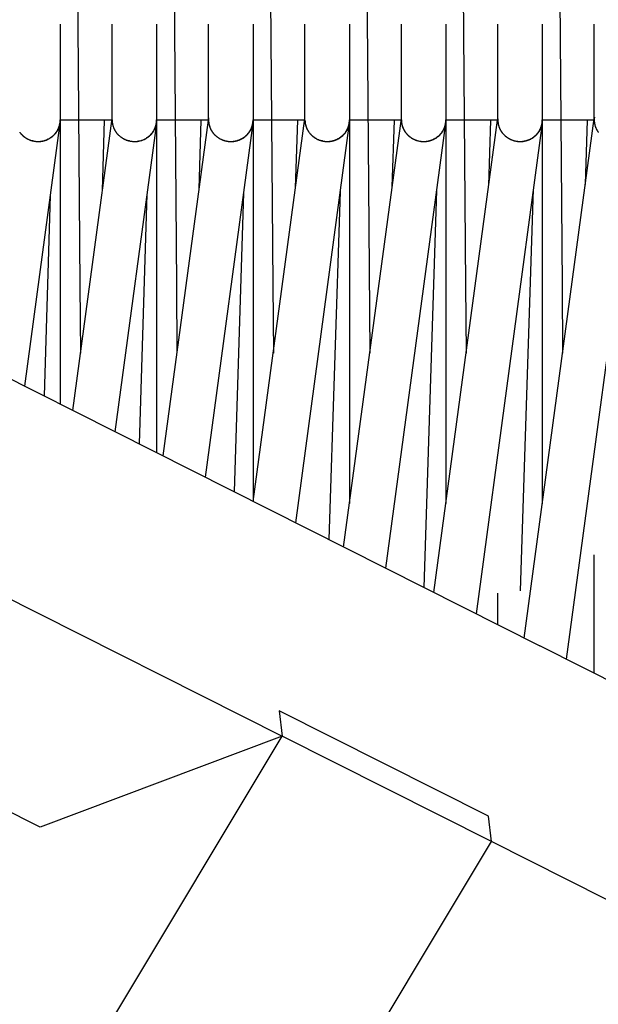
# Model space of a CAD drawing. Header units: millimetres. Extents: x 5000 to 6892, y 0 to 1693.
# Tile 24 of 49: x 5201 to 5279, y 1213 to 1346. Entities that reach past the tile are written whole.
import ezdxf

# ---------------------------------------------------------------- set-up
doc = ezdxf.new("R2010")
doc.units = ezdxf.units.MM
doc.layers.add('Make2D$Sichtbar$Kurven', color=18, linetype='Continuous', true_color=0x000000)

msp = doc.modelspace()

# ---------------------------------------------------------------- linework, layer by layer
at = {"layer": 'Make2D$Sichtbar$Kurven', "color": 18, "lineweight": -3, "true_color": 0x000000}
for points in [[(5206.81, 1654.24), (5209.47, 1310.12)], [(5219.81, 1654.24), (5222.47, 1310.12)], [(5245.86, 1640.09), (5248.55, 1301)], [(5258.9, 1632.44), (5261.47, 1310.12)], [(5271.9, 1632.1), (5274.47, 1310.12)], [(5232.96, 1620.56), (5235.47, 1310.12)], [(5206.81, 1345.33), (5206.81, 1342.94)], [(5213.81, 1342.94), (5213.81, 1345.33)], [(5219.81, 1345.33), (5219.81, 1342.93)], [(5226.81, 1342.94), (5226.81, 1345.33)], [(5232.81, 1345.33), (5232.81, 1342.93)], [(5239.81, 1332.45), (5239.81, 1345.33)], [(5245.81, 1345.33), (5245.81, 1332.45)], [(5252.81, 1342.93), (5252.81, 1345.33)], [(5258.81, 1345.33), (5258.81, 1342.94)], [(5265.81, 1342.93), (5265.81, 1345.33)], [(5271.81, 1345.33), (5271.81, 1342.94)], [(5278.81, 1342.93), (5278.81, 1345.33)], [(5206.81, 1342.94), (5206.81, 1332.47)], [(5206.81, 1342.94), (5206.81, 1332.45)], [(5213.81, 1332.45), (5213.81, 1342.94)], [(5219.81, 1342.93), (5219.81, 1332.45)], [(5226.81, 1332.46), (5226.81, 1342.94)], [(5232.81, 1342.93), (5232.81, 1332.45)], [(5252.81, 1332.45), (5252.81, 1342.93)], [(5258.81, 1342.94), (5258.81, 1332.45)], [(5265.81, 1332.45), (5265.81, 1342.93)], [(5271.81, 1342.94), (5271.81, 1332.51)], [(5271.81, 1342.94), (5271.81, 1332.46)], [(5278.81, 1332.45), (5278.81, 1342.93)], [(5278.84, 1332.79), (5278.83, 1332.73), (5278.82, 1332.67)], [(5206.78, 1331.99), (5202, 1296.55)], [(5205.86, 1330.33), (5205.92, 1330.38), (5205.98, 1330.44), (5206.03, 1330.49), (5206.09, 1330.55), (5206.14, 1330.61), (5206.19, 1330.67), (5206.23, 1330.73), (5206.28, 1330.79), (5206.32, 1330.85), (5206.36, 1330.92), (5206.4, 1330.98), (5206.44, 1331.05), (5206.48, 1331.11), (5206.51, 1331.18), (5206.54, 1331.24), (5206.57, 1331.31), (5206.6, 1331.38), (5206.63, 1331.45), (5206.65, 1331.52), (5206.68, 1331.59), (5206.7, 1331.66), (5206.72, 1331.73), (5206.74, 1331.8), (5206.75, 1331.87), (5206.77, 1331.94), (5206.78, 1332.02), (5206.79, 1332.09), (5206.8, 1332.16), (5206.8, 1332.23), (5206.81, 1332.31), (5206.81, 1332.38), (5206.81, 1332.45)], [(5205.86, 1330.28), (5205.91, 1330.32), (5205.96, 1330.37), (5206, 1330.41), (5206.05, 1330.46), (5206.09, 1330.51), (5206.13, 1330.56), (5206.18, 1330.6), (5206.21, 1330.65), (5206.25, 1330.7), (5206.29, 1330.75), (5206.33, 1330.81), (5206.36, 1330.86), (5206.39, 1330.91), (5206.43, 1330.96), (5206.46, 1331.02), (5206.49, 1331.07), (5206.51, 1331.12), (5206.54, 1331.18), (5206.57, 1331.23), (5206.59, 1331.29), (5206.61, 1331.35), (5206.64, 1331.4), (5206.66, 1331.46), (5206.68, 1331.52), (5206.69, 1331.58), (5206.71, 1331.63), (5206.72, 1331.69), (5206.74, 1331.75), (5206.75, 1331.81), (5206.76, 1331.87), (5206.77, 1331.93), (5206.78, 1331.99)], [(5206.78, 1331.99), (5206.79, 1332.03)], [(5206.81, 1332.45), (5206.81, 1332.34), (5206.81, 1332.26), (5206.8, 1332.18), (5206.8, 1332.11), (5206.79, 1332.03)], [(5206.81, 1332.45), (5206.81, 1332.45)], [(5206.81, 1332.45), (5206.81, 1294.12)], [(5213.81, 1332.42), (5206.81, 1332.42)], [(5208.51, 1293.27), (5213.81, 1332.62)], [(5212.51, 1322.94), (5212.8, 1332.42)], [(5213.81, 1332.45), (5213.81, 1332.38), (5213.82, 1332.3), (5213.82, 1332.22), (5213.83, 1332.14), (5213.84, 1332.07), (5213.85, 1331.99), (5213.86, 1331.91), (5213.88, 1331.84), (5213.9, 1331.76), (5213.92, 1331.68), (5213.94, 1331.61), (5213.96, 1331.53), (5213.99, 1331.46), (5214.02, 1331.39), (5214.05, 1331.31), (5214.08, 1331.24), (5214.12, 1331.17), (5214.15, 1331.1), (5214.19, 1331.03), (5214.23, 1330.96), (5214.28, 1330.89), (5214.32, 1330.83), (5214.37, 1330.76), (5214.42, 1330.7), (5214.47, 1330.63), (5214.52, 1330.57), (5214.57, 1330.51), (5214.63, 1330.45), (5214.69, 1330.39), (5214.75, 1330.33), (5214.81, 1330.28), (5214.88, 1330.22)], [(5213.81, 1332.35), (5213.81, 1332.45)], [(5213.81, 1332.35), (5213.81, 1332.3), (5213.82, 1332.24), (5213.82, 1332.19), (5213.83, 1332.14), (5213.83, 1332.09), (5213.84, 1332.04), (5213.85, 1331.99), (5213.85, 1331.94), (5213.86, 1331.89), (5213.88, 1331.83), (5213.89, 1331.78), (5213.9, 1331.73), (5213.91, 1331.68), (5213.93, 1331.63), (5213.94, 1331.58), (5213.96, 1331.53), (5213.98, 1331.48), (5213.99, 1331.43), (5214.01, 1331.39), (5214.03, 1331.34), (5214.06, 1331.29), (5214.08, 1331.24), (5214.1, 1331.19), (5214.12, 1331.15), (5214.15, 1331.1), (5214.18, 1331.05), (5214.2, 1331.01), (5214.23, 1330.96), (5214.26, 1330.91), (5214.29, 1330.87), (5214.32, 1330.83), (5214.35, 1330.78)], [(5219.78, 1331.98), (5214.18, 1290.41)], [(5219.11, 1330.53), (5219.15, 1330.57), (5219.18, 1330.62), (5219.22, 1330.66), (5219.25, 1330.7), (5219.28, 1330.74), (5219.31, 1330.78), (5219.34, 1330.83), (5219.37, 1330.87), (5219.4, 1330.91), (5219.42, 1330.96), (5219.45, 1331), (5219.47, 1331.04), (5219.5, 1331.09), (5219.52, 1331.13), (5219.54, 1331.18), (5219.56, 1331.23), (5219.58, 1331.27), (5219.6, 1331.32), (5219.62, 1331.36), (5219.64, 1331.41), (5219.66, 1331.46), (5219.67, 1331.5), (5219.69, 1331.55), (5219.7, 1331.6), (5219.71, 1331.65), (5219.73, 1331.7), (5219.74, 1331.74), (5219.75, 1331.79), (5219.76, 1331.84), (5219.77, 1331.89), (5219.77, 1331.94), (5219.78, 1331.98)], [(5219.12, 1330.59), (5219.16, 1330.64), (5219.2, 1330.69), (5219.24, 1330.74), (5219.28, 1330.8), (5219.32, 1330.85), (5219.36, 1330.91), (5219.39, 1330.96), (5219.42, 1331.02), (5219.46, 1331.07), (5219.49, 1331.13), (5219.52, 1331.19), (5219.54, 1331.24), (5219.57, 1331.3), (5219.59, 1331.36), (5219.62, 1331.42), (5219.64, 1331.48), (5219.66, 1331.54), (5219.68, 1331.6), (5219.7, 1331.66), (5219.72, 1331.72), (5219.73, 1331.78), (5219.75, 1331.84), (5219.76, 1331.9), (5219.77, 1331.96), (5219.78, 1332.02), (5219.79, 1332.08), (5219.8, 1332.14), (5219.8, 1332.2), (5219.81, 1332.27), (5219.81, 1332.33), (5219.81, 1332.39), (5219.81, 1332.45)], [(5219.78, 1331.98), (5219.79, 1332.03)], [(5219.81, 1332.45), (5219.81, 1332.35), (5219.81, 1332.25), (5219.8, 1332.14), (5219.79, 1332.03)], [(5219.81, 1332.45), (5219.81, 1287.57)], [(5226.81, 1332.42), (5219.81, 1332.42)], [(5220.68, 1287.14), (5226.79, 1332.42)], [(5225.53, 1323.11), (5225.82, 1332.42)], [(5232.78, 1331.99), (5226.35, 1284.28)], [(5226.82, 1332.7), (5226.82, 1332.65), (5226.82, 1332.59), (5226.81, 1332.54), (5226.81, 1332.49)], [(5226.81, 1332.46), (5226.81, 1332.38), (5226.82, 1332.3), (5226.82, 1332.22), (5226.83, 1332.14), (5226.84, 1332.06), (5226.85, 1331.98), (5226.86, 1331.91), (5226.88, 1331.83), (5226.9, 1331.75), (5226.92, 1331.68), (5226.94, 1331.6), (5226.97, 1331.53), (5226.99, 1331.45), (5227.02, 1331.38), (5227.05, 1331.31), (5227.09, 1331.23), (5227.12, 1331.16), (5227.16, 1331.09), (5227.2, 1331.02), (5227.24, 1330.95), (5227.28, 1330.89), (5227.32, 1330.82), (5227.37, 1330.75), (5227.42, 1330.69), (5227.47, 1330.63), (5227.52, 1330.57), (5227.58, 1330.5), (5227.64, 1330.44), (5227.69, 1330.39), (5227.75, 1330.33), (5227.82, 1330.27), (5227.88, 1330.22)], [(5226.81, 1332.42), (5226.81, 1332.37), (5226.81, 1332.32), (5226.82, 1332.26), (5226.82, 1332.21), (5226.82, 1332.15), (5226.83, 1332.1), (5226.84, 1332.05), (5226.85, 1331.99), (5226.85, 1331.94), (5226.86, 1331.88), (5226.88, 1331.83), (5226.89, 1331.78), (5226.9, 1331.72), (5226.92, 1331.67), (5226.93, 1331.62), (5226.95, 1331.57), (5226.97, 1331.52), (5226.98, 1331.46), (5227, 1331.41), (5227.02, 1331.36), (5227.05, 1331.31), (5227.07, 1331.26), (5227.09, 1331.21), (5227.12, 1331.16), (5227.14, 1331.11), (5227.17, 1331.06), (5227.2, 1331.02), (5227.23, 1330.97), (5227.26, 1330.92), (5227.29, 1330.87), (5227.32, 1330.83), (5227.35, 1330.78)], [(5232.33, 1330.82), (5232.38, 1330.89), (5232.42, 1330.96), (5232.46, 1331.03), (5232.5, 1331.1), (5232.54, 1331.17), (5232.57, 1331.24), (5232.6, 1331.31), (5232.63, 1331.39), (5232.66, 1331.46), (5232.68, 1331.53), (5232.7, 1331.61), (5232.72, 1331.68), (5232.74, 1331.76), (5232.76, 1331.83), (5232.77, 1331.91), (5232.78, 1331.99)], [(5232.34, 1330.88), (5232.37, 1330.93), (5232.4, 1330.97), (5232.42, 1331.02), (5232.45, 1331.06), (5232.48, 1331.11), (5232.5, 1331.16), (5232.52, 1331.21), (5232.55, 1331.25), (5232.57, 1331.3), (5232.59, 1331.35), (5232.61, 1331.4), (5232.63, 1331.45), (5232.65, 1331.5), (5232.66, 1331.55), (5232.68, 1331.6), (5232.7, 1331.65), (5232.71, 1331.69), (5232.72, 1331.74), (5232.74, 1331.79), (5232.75, 1331.84), (5232.76, 1331.89), (5232.77, 1331.94), (5232.78, 1332), (5232.78, 1332.05), (5232.79, 1332.1), (5232.8, 1332.15), (5232.8, 1332.2), (5232.81, 1332.25), (5232.81, 1332.3), (5232.81, 1332.35), (5232.81, 1332.4), (5232.81, 1332.45)], [(5232.78, 1331.99), (5232.79, 1332.03)], [(5232.81, 1332.45), (5232.81, 1332.35), (5232.81, 1332.25), (5232.8, 1332.14), (5232.79, 1332.03)], [(5232.79, 1332.03), (5232.8, 1332.12), (5232.8, 1332.21)], [(5232.81, 1332.45), (5232.81, 1281.02)], [(5239.81, 1332.42), (5232.81, 1332.42)], [(5232.85, 1281), (5239.81, 1332.62)], [(5245.78, 1331.99), (5238.52, 1278.14)], [(5238.55, 1323.28), (5238.84, 1332.42)], [(5239.81, 1332.34), (5239.81, 1332.45)], [(5239.81, 1332.42), (5239.81, 1332.35), (5239.82, 1332.27), (5239.82, 1332.19), (5239.83, 1332.11), (5239.84, 1332.03), (5239.86, 1331.96), (5239.87, 1331.88), (5239.89, 1331.8), (5239.91, 1331.73), (5239.93, 1331.65), (5239.95, 1331.58), (5239.97, 1331.5), (5240, 1331.43), (5240.03, 1331.36), (5240.06, 1331.29), (5240.09, 1331.22), (5240.13, 1331.15), (5240.17, 1331.08), (5240.21, 1331.01), (5240.25, 1330.94), (5240.29, 1330.87), (5240.33, 1330.81), (5240.38, 1330.74), (5240.43, 1330.68), (5240.48, 1330.62), (5240.53, 1330.56), (5240.58, 1330.5), (5240.64, 1330.44), (5240.7, 1330.38), (5240.75, 1330.33), (5240.81, 1330.28), (5240.88, 1330.22)], [(5239.81, 1332.34), (5239.81, 1332.29), (5239.82, 1332.24), (5239.82, 1332.19), (5239.83, 1332.13), (5239.83, 1332.08), (5239.84, 1332.03), (5239.85, 1331.98), (5239.86, 1331.93), (5239.87, 1331.88), (5239.88, 1331.83), (5239.89, 1331.78), (5239.9, 1331.72), (5239.92, 1331.67), (5239.93, 1331.62), (5239.95, 1331.57), (5239.96, 1331.53), (5239.98, 1331.48), (5240, 1331.43), (5240.02, 1331.38), (5240.04, 1331.33), (5240.06, 1331.28), (5240.08, 1331.23), (5240.1, 1331.19), (5240.13, 1331.14), (5240.15, 1331.09), (5240.18, 1331.05), (5240.21, 1331), (5240.23, 1330.96), (5240.26, 1330.91), (5240.29, 1330.87), (5240.32, 1330.82), (5240.35, 1330.78)], [(5245.02, 1274.86), (5252.81, 1332.62)], [(5245.51, 1331.13), (5245.54, 1331.18), (5245.56, 1331.23), (5245.59, 1331.28), (5245.61, 1331.34), (5245.63, 1331.39), (5245.65, 1331.44), (5245.67, 1331.5), (5245.69, 1331.55), (5245.7, 1331.61), (5245.72, 1331.66), (5245.73, 1331.71), (5245.74, 1331.77), (5245.75, 1331.82), (5245.76, 1331.88), (5245.77, 1331.93), (5245.78, 1331.99)], [(5245.52, 1331.2), (5245.56, 1331.27), (5245.59, 1331.35), (5245.62, 1331.43), (5245.65, 1331.5), (5245.68, 1331.58), (5245.7, 1331.66), (5245.72, 1331.74), (5245.74, 1331.82), (5245.76, 1331.9), (5245.77, 1331.98), (5245.78, 1332.05), (5245.79, 1332.13), (5245.8, 1332.21), (5245.81, 1332.29), (5245.81, 1332.37), (5245.81, 1332.45)], [(5245.78, 1331.99), (5245.79, 1332.03)], [(5245.81, 1332.45), (5245.81, 1332.35), (5245.81, 1332.25), (5245.8, 1332.14), (5245.79, 1332.03)], [(5245.79, 1332.03), (5245.8, 1332.12), (5245.8, 1332.22)], [(5245.81, 1332.45), (5245.81, 1280.71)], [(5252.81, 1332.42), (5245.81, 1332.42)], [(5258.78, 1331.99), (5250.69, 1272.01)], [(5251.57, 1323.44), (5251.86, 1332.42)], [(5252.81, 1332.45), (5252.81, 1332.37), (5252.82, 1332.29), (5252.82, 1332.21), (5252.83, 1332.13), (5252.84, 1332.05), (5252.85, 1331.97), (5252.87, 1331.9), (5252.88, 1331.82), (5252.9, 1331.74), (5252.92, 1331.66), (5252.95, 1331.59), (5252.97, 1331.51), (5253, 1331.44), (5253.03, 1331.37), (5253.06, 1331.29), (5253.09, 1331.22), (5253.13, 1331.15), (5253.17, 1331.08), (5253.2, 1331.01), (5253.25, 1330.94), (5253.29, 1330.88), (5253.33, 1330.81), (5253.38, 1330.75), (5253.43, 1330.68), (5253.48, 1330.62), (5253.53, 1330.56), (5253.58, 1330.5), (5253.64, 1330.44), (5253.7, 1330.38), (5253.76, 1330.33), (5253.82, 1330.27), (5253.88, 1330.22)], [(5252.81, 1332.33), (5252.81, 1332.41)], [(5252.81, 1332.33), (5252.81, 1332.28), (5252.82, 1332.22), (5252.82, 1332.17), (5252.83, 1332.12), (5252.83, 1332.07), (5252.84, 1332.02), (5252.85, 1331.97), (5252.86, 1331.92), (5252.87, 1331.86), (5252.88, 1331.81), (5252.89, 1331.76), (5252.9, 1331.71), (5252.92, 1331.66), (5252.93, 1331.61), (5252.95, 1331.56), (5252.97, 1331.52), (5252.98, 1331.47), (5253, 1331.42), (5253.02, 1331.37), (5253.04, 1331.32), (5253.06, 1331.28), (5253.08, 1331.23), (5253.11, 1331.18), (5253.13, 1331.14), (5253.16, 1331.09), (5253.18, 1331.04), (5253.21, 1331), (5253.24, 1330.95), (5253.26, 1330.91), (5253.29, 1330.87), (5253.32, 1330.82), (5253.35, 1330.78)], [(5255.25, 1329.59), (5255.32, 1329.58), (5255.39, 1329.57), (5255.45, 1329.56), (5255.52, 1329.55), (5255.59, 1329.54), (5255.66, 1329.54), (5255.73, 1329.54), (5255.79, 1329.54), (5255.86, 1329.54), (5255.93, 1329.54), (5256, 1329.54), (5256.06, 1329.55), (5256.13, 1329.55), (5256.2, 1329.56), (5256.26, 1329.57), (5256.33, 1329.58), (5256.39, 1329.59), (5256.46, 1329.6), (5256.52, 1329.62), (5256.59, 1329.64), (5256.65, 1329.65), (5256.72, 1329.67), (5256.78, 1329.69), (5256.84, 1329.71), (5256.9, 1329.74), (5256.97, 1329.76), (5257.03, 1329.79), (5257.09, 1329.81), (5257.15, 1329.84), (5257.2, 1329.87), (5257.26, 1329.9), (5257.32, 1329.93), (5257.38, 1329.96), (5257.43, 1330), (5257.49, 1330.03), (5257.54, 1330.07), (5257.6, 1330.11), (5257.65, 1330.15), (5257.7, 1330.19), (5257.75, 1330.23), (5257.8, 1330.27), (5257.85, 1330.31), (5257.9, 1330.36), (5257.95, 1330.4), (5258, 1330.45), (5258.04, 1330.5), (5258.09, 1330.55), (5258.13, 1330.6), (5258.17, 1330.65), (5258.21, 1330.7), (5258.25, 1330.75), (5258.29, 1330.81), (5258.33, 1330.86), (5258.37, 1330.92), (5258.4, 1330.98), (5258.43, 1331.04), (5258.47, 1331.09), (5258.5, 1331.15), (5258.53, 1331.22), (5258.56, 1331.28), (5258.59, 1331.34), (5258.61, 1331.4), (5258.64, 1331.47), (5258.66, 1331.53)], [(5255.25, 1329.59), (5255.32, 1329.57), (5255.39, 1329.56), (5255.45, 1329.55), (5255.52, 1329.55), (5255.59, 1329.54), (5255.66, 1329.54), (5255.73, 1329.53), (5255.79, 1329.53), (5255.86, 1329.53), (5255.93, 1329.53), (5256, 1329.53), (5256.06, 1329.54), (5256.13, 1329.54), (5256.2, 1329.55), (5256.26, 1329.56), (5256.33, 1329.57), (5256.39, 1329.58), (5256.46, 1329.59), (5256.52, 1329.6), (5256.59, 1329.62), (5256.65, 1329.64), (5256.72, 1329.65), (5256.78, 1329.67), (5256.84, 1329.69), (5256.9, 1329.71), (5256.96, 1329.74), (5257.02, 1329.76), (5257.08, 1329.79), (5257.14, 1329.81), (5257.2, 1329.84), (5257.26, 1329.87), (5257.32, 1329.9), (5257.38, 1329.93), (5257.43, 1329.97), (5257.49, 1330), (5257.54, 1330.03), (5257.59, 1330.07), (5257.65, 1330.11), (5257.7, 1330.15), (5257.75, 1330.19), (5257.8, 1330.23), (5257.85, 1330.27), (5257.9, 1330.31), (5257.95, 1330.36), (5257.99, 1330.4), (5258.04, 1330.45), (5258.08, 1330.5), (5258.13, 1330.55), (5258.17, 1330.59), (5258.21, 1330.65), (5258.25, 1330.7), (5258.29, 1330.75), (5258.32, 1330.8), (5258.36, 1330.86), (5258.4, 1330.91), (5258.43, 1330.97), (5258.46, 1331.03), (5258.49, 1331.09), (5258.52, 1331.14), (5258.55, 1331.21), (5258.58, 1331.27), (5258.61, 1331.33), (5258.63, 1331.39), (5258.65, 1331.46)], [(5257.2, 1268.73), (5265.79, 1332.42)], [(5258.65, 1331.46), (5258.68, 1331.52), (5258.7, 1331.59), (5258.72, 1331.66), (5258.73, 1331.72), (5258.75, 1331.79), (5258.76, 1331.86), (5258.77, 1331.92), (5258.78, 1331.99)], [(5258.66, 1331.53), (5258.68, 1331.59), (5258.7, 1331.65), (5258.71, 1331.71), (5258.73, 1331.76), (5258.74, 1331.82), (5258.75, 1331.88), (5258.76, 1331.94), (5258.78, 1331.99), (5258.78, 1332.05), (5258.79, 1332.11), (5258.8, 1332.17), (5258.8, 1332.22), (5258.81, 1332.28), (5258.81, 1332.34), (5258.81, 1332.4), (5258.81, 1332.45)], [(5258.78, 1331.99), (5258.79, 1332.03)], [(5258.81, 1332.45), (5258.81, 1332.35), (5258.81, 1332.26), (5258.8, 1332.15), (5258.79, 1332.03)], [(5265.81, 1332.42), (5258.81, 1332.42)], [(5258.81, 1332.41), (5258.81, 1280.71)], [(5271.78, 1331.99), (5262.87, 1265.87)], [(5264.59, 1323.59), (5264.88, 1332.42)], [(5265.81, 1332.57), (5265.81, 1332.48)], [(5265.81, 1332.51), (5265.81, 1332.45), (5265.81, 1332.39), (5265.81, 1332.33), (5265.81, 1332.27), (5265.82, 1332.21), (5265.82, 1332.15), (5265.83, 1332.09), (5265.84, 1332.04), (5265.85, 1331.98), (5265.86, 1331.92), (5265.87, 1331.86), (5265.88, 1331.8), (5265.9, 1331.75), (5265.91, 1331.69), (5265.93, 1331.63), (5265.94, 1331.58), (5265.96, 1331.52), (5265.98, 1331.47), (5266, 1331.41), (5266.03, 1331.36), (5266.05, 1331.3), (5266.07, 1331.25), (5266.1, 1331.2), (5266.13, 1331.15), (5266.15, 1331.09), (5266.18, 1331.04), (5266.21, 1330.99), (5266.24, 1330.94), (5266.27, 1330.89), (5266.31, 1330.84), (5266.34, 1330.8), (5266.38, 1330.75), (5266.41, 1330.7), (5266.45, 1330.66), (5266.49, 1330.61), (5266.52, 1330.57), (5266.56, 1330.52), (5266.6, 1330.48), (5266.65, 1330.44), (5266.69, 1330.39), (5266.73, 1330.35), (5266.78, 1330.31), (5266.82, 1330.27), (5266.87, 1330.23), (5266.91, 1330.2), (5266.96, 1330.16), (5267.01, 1330.12), (5267.06, 1330.09), (5267.11, 1330.05), (5267.16, 1330.02), (5267.21, 1329.99), (5267.27, 1329.96), (5267.32, 1329.93), (5267.37, 1329.9), (5267.43, 1329.87), (5267.48, 1329.84), (5267.54, 1329.81), (5267.6, 1329.79), (5267.65, 1329.76), (5267.71, 1329.74), (5267.77, 1329.72), (5267.83, 1329.7), (5267.89, 1329.68), (5267.95, 1329.66)], [(5265.81, 1332.45), (5265.81, 1332.39), (5265.81, 1332.32), (5265.82, 1332.26), (5265.82, 1332.2), (5265.83, 1332.13), (5265.84, 1332.07), (5265.85, 1332.01), (5265.86, 1331.95), (5265.87, 1331.88), (5265.88, 1331.82), (5265.9, 1331.76), (5265.91, 1331.7), (5265.93, 1331.64), (5265.95, 1331.58), (5265.97, 1331.52), (5265.99, 1331.47), (5266.01, 1331.41), (5266.03, 1331.35), (5266.06, 1331.29), (5266.08, 1331.24), (5266.11, 1331.18), (5266.14, 1331.13), (5266.17, 1331.07), (5266.2, 1331.02), (5266.23, 1330.96), (5266.26, 1330.91), (5266.3, 1330.86), (5266.33, 1330.81), (5266.37, 1330.76), (5266.41, 1330.71), (5266.45, 1330.66), (5266.48, 1330.61), (5266.53, 1330.56), (5266.57, 1330.52), (5266.61, 1330.47), (5266.65, 1330.43), (5266.7, 1330.38), (5266.74, 1330.34), (5266.79, 1330.3), (5266.84, 1330.26), (5266.89, 1330.22), (5266.93, 1330.18), (5266.98, 1330.14), (5267.04, 1330.1), (5267.09, 1330.06), (5267.14, 1330.03), (5267.19, 1330), (5267.25, 1329.96), (5267.3, 1329.93), (5267.36, 1329.9), (5267.42, 1329.87), (5267.48, 1329.84), (5267.54, 1329.81), (5267.59, 1329.79), (5267.65, 1329.76), (5267.72, 1329.74), (5267.78, 1329.71), (5267.84, 1329.69), (5267.9, 1329.67), (5267.97, 1329.65), (5268.03, 1329.64), (5268.1, 1329.62), (5268.16, 1329.61), (5268.23, 1329.59), (5268.31, 1329.58), (5268.38, 1329.57), (5268.46, 1329.56), (5268.53, 1329.55), (5268.61, 1329.54), (5268.69, 1329.54), (5268.76, 1329.54), (5268.84, 1329.54), (5268.91, 1329.54), (5268.98, 1329.54), (5269.06, 1329.55), (5269.13, 1329.55), (5269.2, 1329.56), (5269.28, 1329.57), (5269.35, 1329.58), (5269.42, 1329.6), (5269.49, 1329.61), (5269.56, 1329.63), (5269.63, 1329.65), (5269.7, 1329.67), (5269.77, 1329.69), (5269.84, 1329.71), (5269.91, 1329.74), (5269.97, 1329.76), (5270.04, 1329.79), (5270.11, 1329.82), (5270.17, 1329.85), (5270.24, 1329.89), (5270.3, 1329.92), (5270.36, 1329.95), (5270.42, 1329.99), (5270.48, 1330.03), (5270.54, 1330.07), (5270.6, 1330.11), (5270.66, 1330.15), (5270.71, 1330.2), (5270.77, 1330.24), (5270.82, 1330.29), (5270.88, 1330.34), (5270.93, 1330.38), (5270.98, 1330.43), (5271.03, 1330.49), (5271.08, 1330.54), (5271.12, 1330.59), (5271.17, 1330.65), (5271.21, 1330.7), (5271.26, 1330.76), (5271.3, 1330.82), (5271.34, 1330.88), (5271.38, 1330.94), (5271.41, 1331), (5271.45, 1331.06), (5271.48, 1331.13), (5271.52, 1331.19), (5271.55, 1331.26), (5271.58, 1331.32), (5271.61, 1331.39), (5271.63, 1331.46), (5271.66, 1331.53), (5271.68, 1331.6), (5271.7, 1331.67), (5271.72, 1331.74), (5271.74, 1331.81), (5271.76, 1331.89)], [(5268.25, 1329.59), (5268.32, 1329.57), (5268.4, 1329.56), (5268.48, 1329.55), (5268.55, 1329.54), (5268.63, 1329.54), (5268.7, 1329.53), (5268.78, 1329.53), (5268.85, 1329.53), (5268.93, 1329.53), (5269, 1329.53), (5269.07, 1329.54), (5269.15, 1329.54), (5269.22, 1329.55), (5269.29, 1329.56), (5269.36, 1329.57), (5269.43, 1329.58), (5269.5, 1329.6), (5269.57, 1329.62), (5269.64, 1329.63), (5269.71, 1329.65), (5269.78, 1329.67), (5269.85, 1329.7), (5269.92, 1329.72), (5269.98, 1329.74), (5270.05, 1329.77), (5270.11, 1329.8), (5270.18, 1329.83), (5270.24, 1329.86), (5270.3, 1329.89), (5270.37, 1329.93), (5270.43, 1329.96), (5270.49, 1330), (5270.55, 1330.04), (5270.6, 1330.08), (5270.66, 1330.12), (5270.72, 1330.16), (5270.77, 1330.2), (5270.82, 1330.25), (5270.88, 1330.29), (5270.93, 1330.34), (5270.98, 1330.39), (5271.03, 1330.44), (5271.08, 1330.49), (5271.12, 1330.54), (5271.17, 1330.6), (5271.21, 1330.65), (5271.25, 1330.71), (5271.3, 1330.76), (5271.34, 1330.82), (5271.37, 1330.88), (5271.41, 1330.94), (5271.45, 1331), (5271.48, 1331.06), (5271.51, 1331.12), (5271.54, 1331.19), (5271.57, 1331.25), (5271.6, 1331.32), (5271.63, 1331.38), (5271.65, 1331.45), (5271.68, 1331.52), (5271.7, 1331.59), (5271.72, 1331.66), (5271.73, 1331.73), (5271.75, 1331.8)], [(5269.37, 1262.59), (5278.81, 1332.62)], [(5271.76, 1331.89), (5271.77, 1331.96), (5271.78, 1332.03), (5271.79, 1332.1), (5271.8, 1332.17), (5271.8, 1332.24), (5271.81, 1332.31), (5271.81, 1332.39), (5271.81, 1332.46)], [(5271.78, 1331.99), (5271.79, 1332.03)], [(5271.81, 1332.4), (5271.81, 1332.32), (5271.81, 1332.24), (5271.8, 1332.14), (5271.79, 1332.03)], [(5271.81, 1332.46), (5271.81, 1332.4)], [(5278.81, 1332.42), (5271.81, 1332.42)], [(5271.81, 1332.4), (5271.81, 1280.7)], [(5284.78, 1331.98), (5275.04, 1259.74)], [(5277.62, 1323.74), (5277.9, 1332.42)], [(5278.82, 1332.7), (5278.82, 1332.65), (5278.81, 1332.57), (5278.81, 1332.48)], [(5278.81, 1332.51), (5278.81, 1332.48)], [(5278.81, 1332.45), (5278.81, 1332.37), (5278.82, 1332.28), (5278.82, 1332.2), (5278.83, 1332.12), (5278.84, 1332.04), (5278.85, 1331.96), (5278.87, 1331.88), (5278.89, 1331.8), (5278.91, 1331.73), (5278.93, 1331.65), (5278.95, 1331.57), (5278.98, 1331.5), (5279, 1331.42), (5279.03, 1331.35), (5279.07, 1331.28), (5279.1, 1331.2), (5279.14, 1331.13), (5279.17, 1331.06), (5279.21, 1331), (5279.25, 1330.93), (5279.3, 1330.86), (5279.34, 1330.8), (5279.39, 1330.73)], [(5278.81, 1332.42), (5278.81, 1332.37), (5278.81, 1332.31), (5278.82, 1332.26), (5278.82, 1332.2), (5278.82, 1332.14), (5278.83, 1332.09), (5278.84, 1332.03), (5278.85, 1331.98), (5278.86, 1331.92), (5278.87, 1331.87), (5278.88, 1331.82), (5278.89, 1331.76), (5278.91, 1331.71), (5278.92, 1331.66), (5278.94, 1331.6), (5278.95, 1331.55), (5278.97, 1331.5), (5278.99, 1331.45), (5279.01, 1331.4), (5279.03, 1331.35), (5279.05, 1331.3), (5279.07, 1331.25), (5279.1, 1331.2), (5279.12, 1331.15), (5279.15, 1331.1), (5279.17, 1331.06), (5279.2, 1331.01), (5279.23, 1330.96), (5279.26, 1330.92), (5279.29, 1330.87), (5279.32, 1330.83), (5279.35, 1330.78)], [(5201.35, 1330.79), (5201.39, 1330.73), (5201.44, 1330.67), (5201.48, 1330.62), (5201.53, 1330.56), (5201.57, 1330.51), (5201.62, 1330.46), (5201.69, 1330.4), (5201.75, 1330.34), (5201.81, 1330.28), (5201.88, 1330.22)], [(5201.35, 1330.78), (5201.4, 1330.72), (5201.46, 1330.65), (5201.51, 1330.58), (5201.55, 1330.54), (5201.59, 1330.5), (5201.62, 1330.46), (5201.66, 1330.42), (5201.71, 1330.37), (5201.77, 1330.32), (5201.82, 1330.28), (5201.87, 1330.23), (5201.93, 1330.19), (5201.99, 1330.14)], [(5201.88, 1330.22), (5201.82, 1330.27), (5201.77, 1330.32), (5201.72, 1330.36), (5201.67, 1330.41), (5201.62, 1330.46), (5201.57, 1330.52), (5201.53, 1330.56), (5201.49, 1330.61), (5201.43, 1330.68), (5201.4, 1330.72)], [(5201.88, 1330.22), (5201.94, 1330.17), (5202.01, 1330.12), (5202.08, 1330.07), (5202.14, 1330.03), (5202.21, 1329.98), (5202.28, 1329.94), (5202.35, 1329.9), (5202.42, 1329.87), (5202.5, 1329.83), (5202.57, 1329.8), (5202.64, 1329.77), (5202.72, 1329.74), (5202.79, 1329.71), (5202.87, 1329.68), (5202.94, 1329.66), (5203.02, 1329.64)], [(5201.99, 1330.14), (5202.05, 1330.1), (5202.1, 1330.06), (5202.16, 1330.02), (5202.22, 1329.99), (5202.27, 1329.95), (5202.33, 1329.92), (5202.39, 1329.89), (5202.45, 1329.85), (5202.51, 1329.83), (5202.58, 1329.8), (5202.64, 1329.77), (5202.7, 1329.75), (5202.76, 1329.72), (5202.83, 1329.7), (5202.89, 1329.68), (5202.95, 1329.66)], [(5203.25, 1329.59), (5203.33, 1329.57), (5203.42, 1329.56), (5203.51, 1329.55), (5203.59, 1329.54), (5203.68, 1329.54), (5203.77, 1329.54), (5203.85, 1329.54), (5203.94, 1329.54), (5204.03, 1329.54), (5204.11, 1329.55), (5204.2, 1329.56), (5204.28, 1329.57), (5204.37, 1329.59), (5204.46, 1329.6), (5204.54, 1329.62), (5204.63, 1329.64), (5204.71, 1329.67), (5204.79, 1329.7), (5204.87, 1329.72), (5204.96, 1329.76), (5205.04, 1329.79), (5205.12, 1329.83), (5205.2, 1329.87), (5205.28, 1329.91), (5205.35, 1329.95), (5205.43, 1330), (5205.51, 1330.05), (5205.58, 1330.1), (5205.65, 1330.15), (5205.72, 1330.21), (5205.8, 1330.26), (5205.86, 1330.33)], [(5203.25, 1329.59), (5203.33, 1329.57), (5203.42, 1329.56), (5203.51, 1329.55), (5203.59, 1329.54), (5203.68, 1329.53), (5203.77, 1329.53), (5203.85, 1329.53), (5203.94, 1329.53), (5204.03, 1329.54), (5204.11, 1329.54), (5204.2, 1329.55), (5204.28, 1329.56), (5204.37, 1329.57), (5204.45, 1329.59), (5204.54, 1329.61), (5204.62, 1329.63), (5204.71, 1329.65), (5204.79, 1329.68), (5204.87, 1329.7), (5204.96, 1329.73), (5205.04, 1329.77), (5205.12, 1329.8), (5205.2, 1329.84), (5205.27, 1329.88), (5205.35, 1329.92), (5205.43, 1329.96), (5205.5, 1330.01), (5205.58, 1330.06), (5205.65, 1330.11), (5205.72, 1330.16), (5205.79, 1330.22), (5205.86, 1330.28)], [(5214.35, 1330.78), (5214.4, 1330.71), (5214.47, 1330.63), (5214.52, 1330.57), (5214.56, 1330.53), (5214.6, 1330.49), (5214.64, 1330.44), (5214.69, 1330.4), (5214.75, 1330.34), (5214.77, 1330.32), (5214.83, 1330.26), (5214.9, 1330.21), (5214.94, 1330.17), (5214.99, 1330.14)], [(5214.88, 1330.22), (5214.96, 1330.16), (5215.02, 1330.11), (5215.09, 1330.06), (5215.16, 1330.02), (5215.23, 1329.98), (5215.29, 1329.94), (5215.36, 1329.9), (5215.44, 1329.86), (5215.51, 1329.83), (5215.58, 1329.79), (5215.65, 1329.76), (5215.72, 1329.73), (5215.8, 1329.71), (5215.87, 1329.68), (5215.95, 1329.66), (5216.02, 1329.64)], [(5214.99, 1330.14), (5215.05, 1330.1), (5215.1, 1330.06), (5215.16, 1330.02), (5215.22, 1329.98), (5215.28, 1329.95), (5215.34, 1329.92), (5215.4, 1329.88), (5215.46, 1329.85), (5215.52, 1329.82), (5215.58, 1329.8), (5215.64, 1329.77), (5215.7, 1329.74), (5215.77, 1329.72), (5215.83, 1329.7), (5215.89, 1329.68), (5215.95, 1329.66)], [(5216.25, 1329.59), (5216.35, 1329.57), (5216.45, 1329.56), (5216.54, 1329.55), (5216.64, 1329.54), (5216.74, 1329.54), (5216.84, 1329.54), (5216.94, 1329.54), (5217.03, 1329.54), (5217.13, 1329.55), (5217.23, 1329.56), (5217.33, 1329.58), (5217.42, 1329.6), (5217.52, 1329.62), (5217.61, 1329.64), (5217.71, 1329.67), (5217.8, 1329.7), (5217.9, 1329.73), (5217.99, 1329.77), (5218.08, 1329.81), (5218.17, 1329.85), (5218.26, 1329.89), (5218.34, 1329.94), (5218.43, 1329.99), (5218.51, 1330.05), (5218.59, 1330.11), (5218.67, 1330.17), (5218.75, 1330.23), (5218.83, 1330.29), (5218.91, 1330.36), (5218.98, 1330.44), (5219.05, 1330.51), (5219.12, 1330.59)], [(5216.25, 1329.59), (5216.35, 1329.57), (5216.45, 1329.56), (5216.54, 1329.54), (5216.64, 1329.54), (5216.74, 1329.53), (5216.84, 1329.53), (5216.94, 1329.53), (5217.03, 1329.54), (5217.13, 1329.54), (5217.23, 1329.55), (5217.33, 1329.57), (5217.42, 1329.58), (5217.52, 1329.6), (5217.61, 1329.62), (5217.71, 1329.65), (5217.8, 1329.68), (5217.89, 1329.71), (5217.98, 1329.74), (5218.08, 1329.78), (5218.16, 1329.82), (5218.25, 1329.87), (5218.34, 1329.91), (5218.43, 1329.96), (5218.51, 1330.01), (5218.59, 1330.07), (5218.67, 1330.13), (5218.75, 1330.19), (5218.83, 1330.25), (5218.9, 1330.32), (5218.98, 1330.39), (5219.01, 1330.42), (5219.05, 1330.46), (5219.08, 1330.5), (5219.11, 1330.53)], [(5227.88, 1330.22), (5227.85, 1330.25), (5227.79, 1330.3), (5227.72, 1330.36), (5227.67, 1330.41), (5227.63, 1330.45), (5227.57, 1330.52), (5227.52, 1330.57), (5227.49, 1330.61), (5227.44, 1330.67), (5227.38, 1330.74), (5227.35, 1330.78), (5227.35, 1330.78)], [(5227.35, 1330.78), (5227.35, 1330.78), (5227.35, 1330.78), (5227.36, 1330.77), (5227.4, 1330.71), (5227.44, 1330.66), (5227.48, 1330.62), (5227.52, 1330.57), (5227.59, 1330.5), (5227.65, 1330.43), (5227.72, 1330.37), (5227.77, 1330.32), (5227.81, 1330.28), (5227.87, 1330.23), (5227.93, 1330.19), (5227.99, 1330.14)], [(5227.88, 1330.22), (5227.96, 1330.16), (5228.03, 1330.1), (5228.11, 1330.05), (5228.19, 1330), (5228.24, 1329.97), (5228.3, 1329.94), (5228.35, 1329.91), (5228.4, 1329.88), (5228.45, 1329.85), (5228.5, 1329.83), (5228.55, 1329.8), (5228.61, 1329.78), (5228.66, 1329.76), (5228.71, 1329.74), (5228.77, 1329.72), (5228.82, 1329.7), (5228.88, 1329.68), (5228.93, 1329.66), (5228.98, 1329.65), (5229.04, 1329.63)], [(5227.99, 1330.14), (5228.04, 1330.1), (5228.09, 1330.07), (5228.14, 1330.03), (5228.19, 1330), (5228.29, 1329.95), (5228.38, 1329.89), (5228.47, 1329.85), (5228.57, 1329.8), (5228.66, 1329.76), (5228.76, 1329.72), (5228.86, 1329.69), (5228.95, 1329.66)], [(5229.25, 1329.59), (5229.31, 1329.58), (5229.36, 1329.57), (5229.42, 1329.56), (5229.47, 1329.55), (5229.53, 1329.55), (5229.58, 1329.54), (5229.64, 1329.54), (5229.69, 1329.54), (5229.75, 1329.54), (5229.8, 1329.54), (5229.86, 1329.54), (5229.91, 1329.54), (5229.97, 1329.54), (5230.02, 1329.54), (5230.08, 1329.55), (5230.13, 1329.55), (5230.19, 1329.56), (5230.24, 1329.57), (5230.29, 1329.57), (5230.35, 1329.58), (5230.4, 1329.59), (5230.46, 1329.6), (5230.51, 1329.62), (5230.56, 1329.63), (5230.61, 1329.64), (5230.67, 1329.66), (5230.72, 1329.67), (5230.77, 1329.69), (5230.82, 1329.71), (5230.88, 1329.73), (5230.93, 1329.74), (5230.98, 1329.76), (5231.03, 1329.79), (5231.08, 1329.81), (5231.13, 1329.83), (5231.18, 1329.86), (5231.23, 1329.88), (5231.27, 1329.91), (5231.32, 1329.93), (5231.37, 1329.96), (5231.42, 1329.99), (5231.46, 1330.02), (5231.51, 1330.05), (5231.56, 1330.08), (5231.6, 1330.11), (5231.65, 1330.14), (5231.69, 1330.18), (5231.73, 1330.21), (5231.78, 1330.25), (5231.82, 1330.28), (5231.86, 1330.32), (5231.9, 1330.36), (5231.94, 1330.4), (5231.98, 1330.44), (5232.02, 1330.48), (5232.06, 1330.52), (5232.1, 1330.56), (5232.13, 1330.6), (5232.17, 1330.65), (5232.2, 1330.69), (5232.24, 1330.74), (5232.27, 1330.78), (5232.31, 1330.83), (5232.34, 1330.88)], [(5229.25, 1329.59), (5229.31, 1329.58), (5229.36, 1329.57), (5229.42, 1329.56), (5229.47, 1329.55), (5229.53, 1329.55), (5229.58, 1329.54), (5229.64, 1329.54), (5229.69, 1329.53), (5229.75, 1329.53), (5229.8, 1329.53), (5229.86, 1329.53), (5229.91, 1329.53), (5230.02, 1329.53), (5230.13, 1329.54), (5230.24, 1329.55), (5230.35, 1329.57), (5230.45, 1329.59), (5230.51, 1329.6), (5230.56, 1329.61), (5230.61, 1329.63), (5230.67, 1329.64), (5230.72, 1329.65), (5230.77, 1329.67), (5230.82, 1329.69), (5230.87, 1329.7), (5230.92, 1329.72), (5230.98, 1329.74), (5231.03, 1329.76), (5231.08, 1329.78), (5231.13, 1329.8), (5231.18, 1329.83), (5231.22, 1329.85), (5231.27, 1329.88), (5231.32, 1329.9), (5231.37, 1329.93), (5231.41, 1329.95), (5231.46, 1329.98), (5231.51, 1330.01), (5231.55, 1330.04), (5231.6, 1330.07), (5231.64, 1330.1), (5231.69, 1330.14), (5231.73, 1330.17), (5231.77, 1330.2), (5231.81, 1330.24), (5231.86, 1330.28), (5231.9, 1330.31), (5231.94, 1330.35), (5231.98, 1330.39), (5232.02, 1330.43), (5232.05, 1330.47), (5232.09, 1330.51), (5232.13, 1330.55), (5232.16, 1330.59), (5232.2, 1330.64), (5232.23, 1330.68), (5232.27, 1330.73), (5232.3, 1330.77), (5232.33, 1330.82)], [(5240.35, 1330.78), (5240.35, 1330.78), (5240.35, 1330.78), (5240.35, 1330.78), (5240.35, 1330.78), (5240.35, 1330.78)], [(5240.51, 1330.59), (5240.57, 1330.52), (5240.64, 1330.44), (5240.71, 1330.37), (5240.74, 1330.35), (5240.8, 1330.29), (5240.87, 1330.23), (5240.92, 1330.19), (5240.99, 1330.14)], [(5240.88, 1330.22), (5240.95, 1330.17), (5241.02, 1330.11), (5241.1, 1330.06), (5241.18, 1330), (5241.26, 1329.96), (5241.35, 1329.91), (5241.43, 1329.86), (5241.52, 1329.82), (5241.58, 1329.79), (5241.64, 1329.77), (5241.7, 1329.74), (5241.77, 1329.72), (5241.83, 1329.7), (5241.89, 1329.68), (5241.95, 1329.66), (5242.02, 1329.64)], [(5240.99, 1330.14), (5241.05, 1330.09), (5241.11, 1330.05), (5241.18, 1330.01), (5241.24, 1329.97), (5241.31, 1329.93), (5241.38, 1329.89), (5241.45, 1329.86), (5241.52, 1329.82), (5241.57, 1329.8), (5241.63, 1329.78), (5241.68, 1329.75), (5241.73, 1329.73), (5241.79, 1329.71), (5241.84, 1329.69), (5241.9, 1329.68), (5241.95, 1329.66)], [(5242.24, 1329.59), (5242.3, 1329.58), (5242.36, 1329.57), (5242.42, 1329.56), (5242.48, 1329.55), (5242.54, 1329.55), (5242.61, 1329.54), (5242.67, 1329.54), (5242.73, 1329.54), (5242.79, 1329.54), (5242.85, 1329.54), (5242.91, 1329.54), (5242.97, 1329.54), (5243.03, 1329.54), (5243.1, 1329.55), (5243.16, 1329.56), (5243.22, 1329.56), (5243.28, 1329.57), (5243.34, 1329.58), (5243.4, 1329.59), (5243.46, 1329.6), (5243.52, 1329.62), (5243.58, 1329.63), (5243.63, 1329.65), (5243.69, 1329.66), (5243.75, 1329.68), (5243.81, 1329.7), (5243.86, 1329.72), (5243.92, 1329.74), (5243.98, 1329.77), (5244.03, 1329.79), (5244.09, 1329.81), (5244.14, 1329.84), (5244.2, 1329.87), (5244.25, 1329.89), (5244.3, 1329.92), (5244.36, 1329.95), (5244.41, 1329.98), (5244.46, 1330.02), (5244.51, 1330.05), (5244.56, 1330.08), (5244.61, 1330.12), (5244.66, 1330.15), (5244.71, 1330.19), (5244.75, 1330.23), (5244.8, 1330.27), (5244.85, 1330.31), (5244.89, 1330.35), (5244.94, 1330.39), (5244.98, 1330.44), (5245.02, 1330.48), (5245.06, 1330.52), (5245.1, 1330.57), (5245.14, 1330.62), (5245.18, 1330.67), (5245.22, 1330.71), (5245.26, 1330.76), (5245.3, 1330.82), (5245.33, 1330.87), (5245.36, 1330.92), (5245.4, 1330.97), (5245.43, 1331.03), (5245.46, 1331.08), (5245.49, 1331.14), (5245.52, 1331.2)], [(5242.25, 1329.59), (5242.31, 1329.58), (5242.37, 1329.57), (5242.43, 1329.56), (5242.5, 1329.55), (5242.56, 1329.54), (5242.62, 1329.54), (5242.68, 1329.53), (5242.74, 1329.53), (5242.8, 1329.53), (5242.86, 1329.53), (5242.92, 1329.53), (5242.99, 1329.53), (5243.05, 1329.54), (5243.11, 1329.54), (5243.17, 1329.55), (5243.23, 1329.55), (5243.29, 1329.56), (5243.35, 1329.57), (5243.41, 1329.58), (5243.47, 1329.59), (5243.52, 1329.6), (5243.58, 1329.62), (5243.64, 1329.63), (5243.7, 1329.65), (5243.76, 1329.67), (5243.81, 1329.68), (5243.87, 1329.7), (5243.93, 1329.72), (5243.98, 1329.74), (5244.04, 1329.77), (5244.09, 1329.79), (5244.15, 1329.81), (5244.2, 1329.84), (5244.26, 1329.87), (5244.31, 1329.89), (5244.36, 1329.92), (5244.41, 1329.95), (5244.46, 1329.98), (5244.51, 1330.02), (5244.56, 1330.05), (5244.61, 1330.08), (5244.66, 1330.12), (5244.71, 1330.15), (5244.76, 1330.19), (5244.8, 1330.23), (5244.85, 1330.27), (5244.89, 1330.31), (5244.94, 1330.35), (5244.98, 1330.39), (5245.02, 1330.43), (5245.06, 1330.48), (5245.1, 1330.52), (5245.14, 1330.57), (5245.18, 1330.61), (5245.22, 1330.66), (5245.26, 1330.71), (5245.29, 1330.76), (5245.33, 1330.81), (5245.36, 1330.86), (5245.39, 1330.91), (5245.43, 1330.96), (5245.46, 1331.02), (5245.49, 1331.07), (5245.51, 1331.13)], [(5253.35, 1330.78), (5253.41, 1330.71), (5253.46, 1330.64), (5253.49, 1330.6), (5253.56, 1330.53), (5253.62, 1330.47), (5253.68, 1330.4), (5253.73, 1330.36), (5253.77, 1330.32), (5253.83, 1330.26), (5253.87, 1330.24), (5253.92, 1330.19), (5253.99, 1330.14)], [(5253.88, 1330.22), (5253.93, 1330.18), (5253.99, 1330.14), (5254.04, 1330.1), (5254.1, 1330.06), (5254.16, 1330.02), (5254.22, 1329.98), (5254.28, 1329.95), (5254.34, 1329.91), (5254.4, 1329.88), (5254.46, 1329.85), (5254.53, 1329.82), (5254.59, 1329.79), (5254.66, 1329.76), (5254.73, 1329.73), (5254.8, 1329.71), (5254.87, 1329.68), (5254.95, 1329.66), (5255.04, 1329.64)], [(5253.99, 1330.14), (5254.04, 1330.1), (5254.09, 1330.07), (5254.14, 1330.04), (5254.19, 1330), (5254.24, 1329.97), (5254.29, 1329.94), (5254.35, 1329.91), (5254.4, 1329.88), (5254.46, 1329.85), (5254.51, 1329.83), (5254.57, 1329.8), (5254.63, 1329.78), (5254.69, 1329.75), (5254.75, 1329.73), (5254.81, 1329.71), (5254.87, 1329.69), (5254.95, 1329.66)], [(5202.95, 1329.66), (5203.04, 1329.64), (5203.07, 1329.63), (5203.14, 1329.61), (5203.24, 1329.59), (5203.25, 1329.59)], [(5203.25, 1329.59), (5203.14, 1329.61), (5203.12, 1329.61), (5203.02, 1329.64)], [(5203.3, 1329.58), (5203.3, 1329.58)], [(5215.95, 1329.66), (5216.05, 1329.63), (5216.15, 1329.61), (5216.16, 1329.61)], [(5216.15, 1329.61), (5216.13, 1329.61), (5216.02, 1329.64)], [(5216.16, 1329.61), (5216.25, 1329.59)], [(5216.16, 1329.61), (5216.16, 1329.61)], [(5228.95, 1329.66), (5229.02, 1329.64)], [(5229.02, 1329.64), (5229.11, 1329.62), (5229.17, 1329.6), (5229.25, 1329.59)], [(5229.25, 1329.59), (5229.25, 1329.59), (5229.25, 1329.59)], [(5241.95, 1329.66), (5242.04, 1329.63), (5242.14, 1329.61), (5242.23, 1329.59)], [(5242.24, 1329.59), (5242.17, 1329.6), (5242.09, 1329.62), (5242.02, 1329.64)], [(5254.95, 1329.66), (5255.05, 1329.63), (5255.13, 1329.61), (5255.23, 1329.59), (5255.25, 1329.59)], [(5267.95, 1329.66), (5268.05, 1329.63), (5268.11, 1329.62), (5268.19, 1329.6)], [(5268.3, 1329.58), (5268.3, 1329.58)], [(5141.14, 1327.22), (5271.47, 1261.54)], [(5205.47, 1322.27), (5204.64, 1295.22)], [(5218.49, 1322.44), (5217.44, 1288.77)], [(5231.52, 1322.61), (5230.25, 1282.31)], [(5244.54, 1322.78), (5243.05, 1275.86)], [(5257.56, 1322.94), (5255.84, 1269.41)], [(5270.58, 1323.1), (5268.83, 1268.94)], [(5209.47, 1310.12), (5209.55, 1300.99)], [(5222.47, 1310.12), (5222.55, 1300.99)], [(5235.47, 1310.12), (5235.55, 1301)], [(5261.47, 1310.12), (5261.55, 1300.99)], [(5274.47, 1310.12), (5274.55, 1300.99)], [(5204.1, 1237.08), (5077.31, 1300.99)], [(5278.81, 1257.84), (5278.81, 1273.79)], [(5198.54, 1268.6), (5236.73, 1249.36)], [(5265.81, 1264.39), (5265.81, 1268.62)], [(5392.31, 1200.63), (5271.47, 1261.54)], [(5236.33, 1252.78), (5236.73, 1249.36)], [(5264.54, 1238.56), (5236.33, 1252.78)], [(5074.89, 979.56), (5236.73, 1249.36)], [(5236.73, 1249.36), (5204.1, 1237.08)], [(5264.94, 1235.14), (5236.73, 1249.36)], [(5264.94, 1235.14), (5264.54, 1238.56)], [(5129.85, 1009.94), (5264.94, 1235.14)], [(5362.86, 1185.78), (5264.94, 1235.14)], [(5258.81, 1224.97), (5258.81, 1224.92)], [(5258.81, 1224.97), (5258.81, 1224.92)]]:
    msp.add_lwpolyline(points, dxfattribs=at)

doc.saveas('drawing.dxf')
